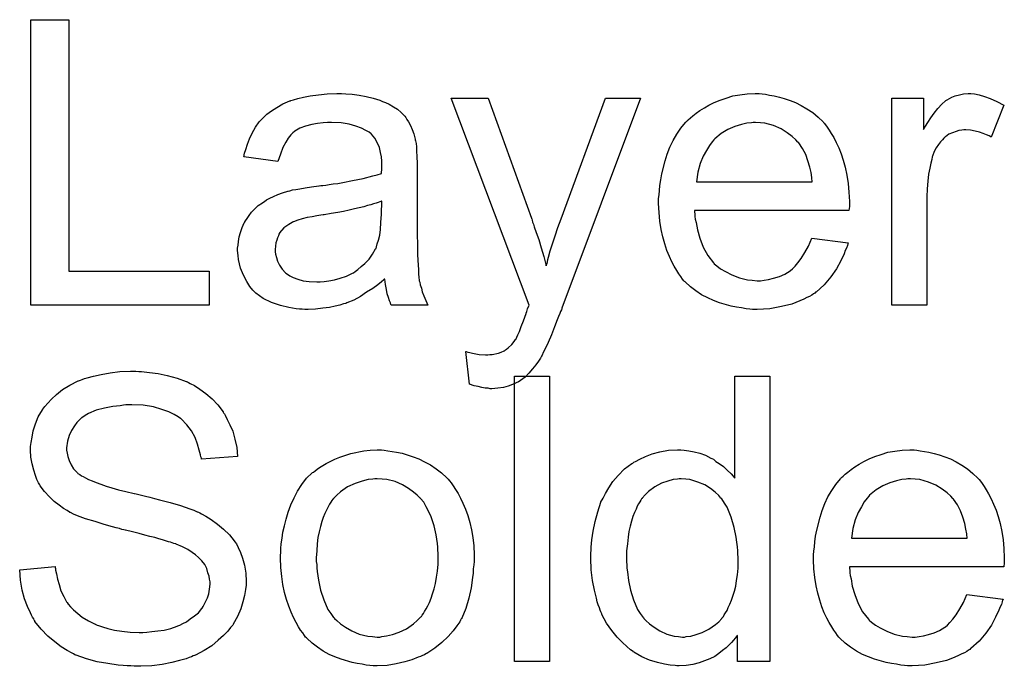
# Model space of a CAD drawing. Extents: x -1.5 to 9, y -3 to 5.
# Tile 16 of 256: x 0.633 to 0.909, y -1.58 to -1.399. Entities that reach past the tile are written whole.
import ezdxf

# ---------------------------------------------------------------- set-up
doc = ezdxf.new("R2010")
doc.units = 0
doc.layers.add('qfn16-30-34-a_copper_signal_bot', color=5, linetype='CONTINUOUS')
doc.layers.add('qfn16-30-34-a_soldermask_bot', color=1, linetype='CONTINUOUS')

msp = doc.modelspace()

# ---------------------------------------------------------------- linework, layer by layer
at = {"layer": 'qfn16-30-34-a_copper_signal_bot', "color": 5}
for points in [[(0.646388, -1.469438), (0.685842, -1.469438), (0.685842, -1.478925), (0.635744, -1.478925), (0.635744, -1.398861), (0.646388, -1.398861), (0.646388, -1.469438)], [(0.724254, -1.419687), (0.72599, -1.419802), (0.727957, -1.420034), (0.729924, -1.420381), (0.73189, -1.420843), (0.733742, -1.421422), (0.733973, -1.421538), (0.734552, -1.421769), (0.735361, -1.422116), (0.736403, -1.422579), (0.73756, -1.423273), (0.738717, -1.423967), (0.739758, -1.424893), (0.740684, -1.425819), (0.740799, -1.425934), (0.741031, -1.426281), (0.741378, -1.42686), (0.741841, -1.427554), (0.742419, -1.428595), (0.742882, -1.429637), (0.743345, -1.430909), (0.743692, -1.432414), (0.743692, -1.432529), (0.743808, -1.432876), (0.743923, -1.433571), (0.744039, -1.434496), (0.744039, -1.435769), (0.744155, -1.437273), (0.74427, -1.43924), (0.74427, -1.441438), (0.74427, -1.454628), (0.74427, -1.454744), (0.74427, -1.455206), (0.74427, -1.455901), (0.74427, -1.456826), (0.74427, -1.457868), (0.74427, -1.45914), (0.744386, -1.461917), (0.744386, -1.46481), (0.744502, -1.467702), (0.744617, -1.468975), (0.744617, -1.470132), (0.744733, -1.471173), (0.744849, -1.471983), (0.744849, -1.472099), (0.744965, -1.472561), (0.74508, -1.473256), (0.745427, -1.474181), (0.745659, -1.475223), (0.746122, -1.47638), (0.7467, -1.477652), (0.747279, -1.478925), (0.736981, -1.478925), (0.736866, -1.478809), (0.73675, -1.478346), (0.736519, -1.477768), (0.736171, -1.476842), (0.735824, -1.475801), (0.735593, -1.474528), (0.735361, -1.47314), (0.73513, -1.471636), (0.735014, -1.471636), (0.734899, -1.471867), (0.734205, -1.472446), (0.733163, -1.473256), (0.731775, -1.474297), (0.730039, -1.475338), (0.728304, -1.476495), (0.726453, -1.477536), (0.724486, -1.478346), (0.724254, -1.478462), (0.72356, -1.478578), (0.722519, -1.478925), (0.721246, -1.479272), (0.719626, -1.479619), (0.717775, -1.479851), (0.715692, -1.480082), (0.71361, -1.480198), (0.712684, -1.480198), (0.71199, -1.480082), (0.71118, -1.480082), (0.710255, -1.479966), (0.708172, -1.479619), (0.705858, -1.479041), (0.703313, -1.478231), (0.700999, -1.477074), (0.698916, -1.47557), (0.698685, -1.475338), (0.698106, -1.47476), (0.697296, -1.473718), (0.696371, -1.47233), (0.695445, -1.470594), (0.694635, -1.468628), (0.694057, -1.466198), (0.693941, -1.465041), (0.693825, -1.463652), (0.693825, -1.463421), (0.693825, -1.462958), (0.693941, -1.462148), (0.694057, -1.461107), (0.694288, -1.459834), (0.694635, -1.458562), (0.695098, -1.457173), (0.695676, -1.455901), (0.695792, -1.455785), (0.696024, -1.455322), (0.696486, -1.454628), (0.697065, -1.453818), (0.697759, -1.452892), (0.698685, -1.451967), (0.69961, -1.451041), (0.700767, -1.450231), (0.700883, -1.450116), (0.701346, -1.449884), (0.701924, -1.449421), (0.70285, -1.448959), (0.703891, -1.448496), (0.705164, -1.447917), (0.706437, -1.447455), (0.707941, -1.446992), (0.708056, -1.446992), (0.708519, -1.446876), (0.709213, -1.446645), (0.710139, -1.446529), (0.711296, -1.446297), (0.7128, -1.446066), (0.714535, -1.445719), (0.716618, -1.445488), (0.716734, -1.445488), (0.717197, -1.445372), (0.717775, -1.445372), (0.718585, -1.445256), (0.719511, -1.44514), (0.720668, -1.444909), (0.72194, -1.444793), (0.723329, -1.444562), (0.726106, -1.443984), (0.729114, -1.443405), (0.731775, -1.442711), (0.733048, -1.442364), (0.734205, -1.442017), (0.734205, -1.441901), (0.734205, -1.441669), (0.73432, -1.440975), (0.73432, -1.440165), (0.73432, -1.439703), (0.73432, -1.439471), (0.73432, -1.439355), (0.73432, -1.43924), (0.73432, -1.438546), (0.734205, -1.437389), (0.733973, -1.436116), (0.733626, -1.434727), (0.733048, -1.433339), (0.732353, -1.432066), (0.731428, -1.431025), (0.731312, -1.430909), (0.730734, -1.430447), (0.729808, -1.429984), (0.728651, -1.42929), (0.727031, -1.428711), (0.72518, -1.428133), (0.722866, -1.427785), (0.720205, -1.42767), (0.719048, -1.42767), (0.717891, -1.427785), (0.716271, -1.428017), (0.714651, -1.428248), (0.712916, -1.428711), (0.711296, -1.42929), (0.709908, -1.4301), (0.709792, -1.430215), (0.709329, -1.430562), (0.70875, -1.431141), (0.708056, -1.432066), (0.707362, -1.433223), (0.706552, -1.434727), (0.705858, -1.436579), (0.705164, -1.438661), (0.695561, -1.437389), (0.695561, -1.437273), (0.695676, -1.437157), (0.695676, -1.43681), (0.695792, -1.436347), (0.696139, -1.435306), (0.696602, -1.433802), (0.697181, -1.432298), (0.697875, -1.430678), (0.6988, -1.429058), (0.699842, -1.427554), (0.699957, -1.427438), (0.70042, -1.426976), (0.701114, -1.426281), (0.70204, -1.425356), (0.703313, -1.42443), (0.704817, -1.423505), (0.706552, -1.422463), (0.708519, -1.421653), (0.708635, -1.421653), (0.70875, -1.421538), (0.709098, -1.421422), (0.70956, -1.421306), (0.710717, -1.420959), (0.712337, -1.420612), (0.714188, -1.420265), (0.716502, -1.419918), (0.718932, -1.419687), (0.721709, -1.419571), (0.722982, -1.419571), (0.724254, -1.419687)], [(0.784881, -1.479851), (0.784881, -1.479966), (0.784765, -1.480313), (0.784534, -1.480776), (0.784303, -1.481355), (0.783956, -1.482165), (0.783608, -1.48309), (0.782798, -1.485057), (0.781989, -1.487255), (0.781063, -1.489454), (0.780137, -1.49142), (0.779675, -1.49223), (0.779327, -1.49304), (0.779212, -1.493272), (0.778865, -1.49385), (0.778286, -1.49466), (0.777592, -1.495701), (0.776666, -1.496858), (0.775625, -1.498015), (0.774584, -1.499172), (0.773311, -1.500098), (0.773195, -1.500214), (0.772733, -1.500445), (0.772038, -1.500792), (0.770997, -1.501255), (0.76984, -1.501718), (0.768452, -1.502065), (0.766948, -1.502296), (0.765212, -1.502412), (0.764749, -1.502412), (0.764171, -1.502296), (0.763361, -1.502296), (0.762435, -1.502065), (0.761394, -1.501833), (0.760237, -1.501602), (0.758964, -1.501139), (0.757923, -1.491999), (0.758039, -1.491999), (0.758501, -1.492115), (0.75908, -1.49223), (0.759774, -1.492462), (0.761625, -1.492809), (0.763477, -1.492925), (0.764055, -1.492925), (0.764634, -1.492809), (0.765328, -1.492809), (0.767063, -1.492462), (0.767873, -1.492115), (0.768683, -1.491768), (0.768799, -1.491768), (0.76903, -1.491536), (0.769377, -1.491305), (0.76984, -1.490958), (0.770881, -1.490032), (0.771807, -1.488759), (0.771807, -1.488644), (0.772038, -1.488412), (0.77227, -1.487949), (0.772501, -1.487255), (0.772964, -1.48633), (0.773427, -1.484941), (0.774121, -1.483322), (0.774815, -1.481355), (0.774815, -1.481239), (0.775047, -1.480776), (0.775278, -1.479966), (0.775741, -1.478925), (0.753758, -1.420843), (0.764171, -1.420843), (0.776319, -1.454512), (0.776319, -1.454628), (0.776435, -1.454744), (0.776551, -1.455091), (0.776666, -1.455669), (0.776898, -1.456248), (0.777129, -1.456942), (0.777708, -1.458562), (0.778402, -1.460529), (0.779096, -1.462843), (0.77979, -1.465272), (0.780485, -1.467933), (0.780485, -1.467818), (0.7806, -1.467586), (0.780716, -1.467239), (0.780832, -1.466776), (0.780947, -1.466198), (0.781179, -1.465504), (0.781641, -1.463768), (0.78222, -1.461801), (0.78303, -1.459487), (0.783724, -1.457173), (0.78465, -1.454744), (0.797145, -1.420843), (0.80698, -1.420843), (0.784881, -1.479851)], [(0.841111, -1.419687), (0.842037, -1.419802), (0.843194, -1.420034), (0.844467, -1.420265), (0.845971, -1.420612), (0.847359, -1.420959), (0.848979, -1.421538), (0.850483, -1.422116), (0.852103, -1.422926), (0.853723, -1.423852), (0.855342, -1.424893), (0.856846, -1.426166), (0.858235, -1.427554), (0.858351, -1.42767), (0.858582, -1.427901), (0.858929, -1.428364), (0.859392, -1.429058), (0.85997, -1.429868), (0.860549, -1.430794), (0.861243, -1.431951), (0.861937, -1.433339), (0.862631, -1.434843), (0.863326, -1.436463), (0.863904, -1.438314), (0.864483, -1.440281), (0.864946, -1.442479), (0.865293, -1.444793), (0.865524, -1.447223), (0.86564, -1.449884), (0.86564, -1.45), (0.86564, -1.450463), (0.86564, -1.451273), (0.865524, -1.45243), (0.822136, -1.45243), (0.822136, -1.452545), (0.822136, -1.452892), (0.822252, -1.453355), (0.822252, -1.454049), (0.822368, -1.454859), (0.822599, -1.455785), (0.822946, -1.457868), (0.823641, -1.460181), (0.824566, -1.462727), (0.825839, -1.465041), (0.827459, -1.467123), (0.827574, -1.467123), (0.82769, -1.467355), (0.828384, -1.467933), (0.829426, -1.468743), (0.830814, -1.469553), (0.832665, -1.470479), (0.834748, -1.471289), (0.837062, -1.471867), (0.838335, -1.471983), (0.839723, -1.472099), (0.840649, -1.472099), (0.84169, -1.471983), (0.842962, -1.471752), (0.844351, -1.471404), (0.845971, -1.470942), (0.847475, -1.470247), (0.848979, -1.469322), (0.849095, -1.469206), (0.849673, -1.468743), (0.850367, -1.468049), (0.851177, -1.467123), (0.852103, -1.465851), (0.853144, -1.464231), (0.854185, -1.46238), (0.855111, -1.460181), (0.865293, -1.461454), (0.865293, -1.46157), (0.865177, -1.461801), (0.865061, -1.462264), (0.86483, -1.462958), (0.864483, -1.463652), (0.864136, -1.464578), (0.86321, -1.466545), (0.862053, -1.468743), (0.860433, -1.471057), (0.858582, -1.473256), (0.856268, -1.475338), (0.856152, -1.475338), (0.855921, -1.47557), (0.855574, -1.475801), (0.855111, -1.476148), (0.854417, -1.476495), (0.853723, -1.476842), (0.852797, -1.477305), (0.851756, -1.477768), (0.850599, -1.478231), (0.849442, -1.478694), (0.846549, -1.479388), (0.84331, -1.479966), (0.839723, -1.480198), (0.83845, -1.480198), (0.83764, -1.480082), (0.836599, -1.479966), (0.835326, -1.479735), (0.833938, -1.479503), (0.832434, -1.479272), (0.829194, -1.478346), (0.827459, -1.477652), (0.825839, -1.476958), (0.824103, -1.476032), (0.822484, -1.474991), (0.82098, -1.473834), (0.819475, -1.472446), (0.81936, -1.47233), (0.819128, -1.472099), (0.818781, -1.471636), (0.818318, -1.470942), (0.81774, -1.470132), (0.817161, -1.469206), (0.816467, -1.468049), (0.815773, -1.466776), (0.815079, -1.465272), (0.814385, -1.463652), (0.813806, -1.461801), (0.813228, -1.459834), (0.812765, -1.457752), (0.812418, -1.455438), (0.812186, -1.453008), (0.812071, -1.450463), (0.812071, -1.450347), (0.812071, -1.449768), (0.812071, -1.449074), (0.812186, -1.448033), (0.812302, -1.44676), (0.812418, -1.445372), (0.812649, -1.443752), (0.812996, -1.442132), (0.813922, -1.43843), (0.8145, -1.436579), (0.815194, -1.434612), (0.81612, -1.432761), (0.817161, -1.431025), (0.818318, -1.42929), (0.819591, -1.42767), (0.819707, -1.427554), (0.819938, -1.427323), (0.820401, -1.426976), (0.82098, -1.426397), (0.821674, -1.425819), (0.822599, -1.425124), (0.823641, -1.424314), (0.824913, -1.42362), (0.826186, -1.42281), (0.82769, -1.422116), (0.82931, -1.421422), (0.831045, -1.420843), (0.832897, -1.420265), (0.834864, -1.419918), (0.836946, -1.419687), (0.839144, -1.419571), (0.840301, -1.419571), (0.841111, -1.419687)], [(0.900812, -1.419687), (0.902085, -1.419918), (0.903589, -1.420381), (0.905209, -1.420959), (0.90706, -1.421769), (0.909027, -1.42281), (0.905441, -1.431835), (0.905325, -1.431719), (0.904862, -1.431488), (0.904168, -1.431141), (0.903242, -1.430794), (0.902201, -1.430447), (0.900928, -1.4301), (0.899655, -1.429868), (0.898383, -1.429752), (0.897804, -1.429752), (0.897226, -1.429868), (0.896416, -1.429984), (0.895606, -1.430215), (0.894565, -1.430562), (0.893523, -1.431025), (0.892598, -1.431719), (0.892482, -1.431835), (0.892135, -1.432066), (0.891788, -1.432529), (0.891209, -1.433108), (0.890631, -1.433918), (0.890052, -1.434843), (0.889474, -1.435884), (0.889011, -1.437157), (0.888895, -1.437389), (0.88878, -1.438083), (0.888548, -1.439124), (0.888201, -1.440513), (0.887854, -1.442248), (0.887623, -1.444215), (0.887507, -1.446297), (0.887391, -1.448611), (0.887391, -1.478925), (0.877557, -1.478925), (0.877557, -1.420843), (0.886466, -1.420843), (0.886466, -1.429637), (0.886581, -1.429521), (0.887044, -1.428711), (0.887623, -1.42767), (0.888548, -1.426397), (0.889474, -1.425124), (0.890515, -1.423736), (0.891557, -1.422579), (0.892598, -1.421653), (0.892713, -1.421538), (0.893061, -1.421306), (0.893755, -1.420959), (0.894449, -1.420612), (0.895375, -1.420265), (0.896532, -1.419918), (0.897689, -1.419687), (0.898961, -1.419571), (0.899771, -1.419571), (0.900812, -1.419687)], [(0.83926, -1.42767), (0.838566, -1.42767), (0.838103, -1.427785), (0.83683, -1.427901), (0.835326, -1.428248), (0.833475, -1.428827), (0.831508, -1.429637), (0.829657, -1.430794), (0.827806, -1.432298), (0.827574, -1.432529), (0.827112, -1.433108), (0.826302, -1.434149), (0.825492, -1.435537), (0.824566, -1.437157), (0.823756, -1.43924), (0.823062, -1.441669), (0.822715, -1.444331), (0.855227, -1.444331), (0.855227, -1.444215), (0.855227, -1.443984), (0.855111, -1.443636), (0.855111, -1.443174), (0.85488, -1.441785), (0.854533, -1.440281), (0.853954, -1.43843), (0.853375, -1.436694), (0.85245, -1.434959), (0.851409, -1.433455), (0.851409, -1.433339), (0.851177, -1.433223), (0.850599, -1.432529), (0.849557, -1.431604), (0.848169, -1.430562), (0.846433, -1.429521), (0.844351, -1.428595), (0.841921, -1.427901), (0.840649, -1.427785), (0.83926, -1.42767)], [(0.73432, -1.449768), (0.734205, -1.449768), (0.734089, -1.449884), (0.733742, -1.45), (0.733279, -1.450116), (0.7327, -1.450347), (0.732006, -1.450578), (0.731196, -1.45081), (0.730271, -1.451041), (0.729229, -1.451388), (0.727957, -1.45162), (0.726684, -1.451967), (0.72518, -1.452314), (0.72356, -1.452661), (0.72194, -1.453008), (0.720089, -1.453239), (0.718122, -1.453587), (0.717891, -1.453587), (0.717197, -1.453702), (0.71604, -1.453934), (0.714767, -1.454165), (0.713379, -1.454397), (0.71199, -1.454744), (0.710717, -1.455091), (0.70956, -1.455553), (0.709445, -1.455553), (0.709098, -1.455785), (0.708635, -1.456016), (0.708172, -1.456363), (0.706784, -1.457289), (0.705627, -1.458677), (0.705627, -1.458793), (0.705395, -1.459024), (0.705279, -1.459487), (0.705048, -1.460066), (0.704817, -1.46076), (0.704585, -1.461454), (0.70447, -1.46238), (0.704354, -1.463305), (0.704354, -1.463421), (0.704354, -1.464), (0.70447, -1.464694), (0.704701, -1.465619), (0.705048, -1.466661), (0.705627, -1.467702), (0.706321, -1.468859), (0.707246, -1.4699), (0.707362, -1.470016), (0.707825, -1.470247), (0.708519, -1.47071), (0.709445, -1.471173), (0.710717, -1.471636), (0.712221, -1.472099), (0.713957, -1.47233), (0.71604, -1.472446), (0.716965, -1.472446), (0.718122, -1.47233), (0.719395, -1.472099), (0.721015, -1.471867), (0.722635, -1.471404), (0.72437, -1.470826), (0.726106, -1.470016), (0.726337, -1.4699), (0.7268, -1.469553), (0.72761, -1.468975), (0.728535, -1.468165), (0.729577, -1.467239), (0.730734, -1.466082), (0.731659, -1.464694), (0.732585, -1.46319), (0.7327, -1.463074), (0.732816, -1.462611), (0.733048, -1.461801), (0.733395, -1.46076), (0.733742, -1.459372), (0.733973, -1.457752), (0.734089, -1.455785), (0.734205, -1.453471), (0.73432, -1.449768)]]:
    msp.add_lwpolyline(points, dxfattribs=at)
at = {"layer": 'qfn16-30-34-a_soldermask_bot', "color": 1}
for points in [[(0.666057, -1.497588), (0.666867, -1.497588), (0.669065, -1.497819), (0.671495, -1.498166), (0.67404, -1.498745), (0.676817, -1.499439), (0.679363, -1.500365), (0.679478, -1.500365), (0.67971, -1.50048), (0.680057, -1.500712), (0.68052, -1.500943), (0.681677, -1.501522), (0.683181, -1.502563), (0.684916, -1.50372), (0.686652, -1.505224), (0.688272, -1.506959), (0.689776, -1.508926), (0.689776, -1.509042), (0.689891, -1.509158), (0.690123, -1.509505), (0.690354, -1.509852), (0.690933, -1.511009), (0.691627, -1.512513), (0.692437, -1.514364), (0.693015, -1.516563), (0.693594, -1.518877), (0.693825, -1.521422), (0.683644, -1.522232), (0.683644, -1.522116), (0.683644, -1.521885), (0.683528, -1.521538), (0.683412, -1.520959), (0.683065, -1.519687), (0.682602, -1.517951), (0.681908, -1.5161), (0.680867, -1.514249), (0.679594, -1.512513), (0.677974, -1.510893), (0.677743, -1.510778), (0.677164, -1.510315), (0.676007, -1.509621), (0.674503, -1.508926), (0.672536, -1.508232), (0.670222, -1.507538), (0.66733, -1.507075), (0.66409, -1.506959), (0.662471, -1.506959), (0.661776, -1.507075), (0.660851, -1.507191), (0.658768, -1.507422), (0.656454, -1.507885), (0.65414, -1.508464), (0.651942, -1.509389), (0.651016, -1.509968), (0.650091, -1.510546), (0.649859, -1.510662), (0.649396, -1.511125), (0.648702, -1.511935), (0.648008, -1.51286), (0.647198, -1.514133), (0.646504, -1.515521), (0.646041, -1.517141), (0.64581, -1.518992), (0.64581, -1.519224), (0.64581, -1.519687), (0.645925, -1.520496), (0.646157, -1.521422), (0.646504, -1.522579), (0.647082, -1.523736), (0.647777, -1.524893), (0.648818, -1.52605), (0.648934, -1.526166), (0.649512, -1.526513), (0.649975, -1.52686), (0.650438, -1.527091), (0.651132, -1.527438), (0.651942, -1.527901), (0.652983, -1.528248), (0.65414, -1.528711), (0.655413, -1.529174), (0.656917, -1.529752), (0.658537, -1.530215), (0.660388, -1.530794), (0.662471, -1.531256), (0.664784, -1.531835), (0.6649, -1.531835), (0.665363, -1.531951), (0.666057, -1.532066), (0.666867, -1.532298), (0.667908, -1.532529), (0.669181, -1.532876), (0.670454, -1.533223), (0.671842, -1.533571), (0.67485, -1.53438), (0.677743, -1.53519), (0.679131, -1.535653), (0.680404, -1.536116), (0.681561, -1.536463), (0.682487, -1.536926), (0.682602, -1.536926), (0.682834, -1.537042), (0.683181, -1.537273), (0.683644, -1.537504), (0.684916, -1.538198), (0.68642, -1.539124), (0.688156, -1.540397), (0.689891, -1.541785), (0.691511, -1.543405), (0.6929, -1.54514), (0.693015, -1.545372), (0.693478, -1.54595), (0.693941, -1.546992), (0.694635, -1.54838), (0.695214, -1.55), (0.695792, -1.551967), (0.696139, -1.554165), (0.696255, -1.556479), (0.696255, -1.556595), (0.696255, -1.55671), (0.696255, -1.557058), (0.696255, -1.55752), (0.696024, -1.558793), (0.695792, -1.560413), (0.695329, -1.562264), (0.694751, -1.564231), (0.693825, -1.566314), (0.692553, -1.568512), (0.692553, -1.568628), (0.692437, -1.568743), (0.691858, -1.569438), (0.691048, -1.570479), (0.689891, -1.571636), (0.688387, -1.573024), (0.686536, -1.574528), (0.684453, -1.575917), (0.682024, -1.577189), (0.681908, -1.577189), (0.681677, -1.577305), (0.68133, -1.577421), (0.680867, -1.577652), (0.680173, -1.577884), (0.679363, -1.578231), (0.677511, -1.578694), (0.675313, -1.579272), (0.672652, -1.579851), (0.66976, -1.580198), (0.666636, -1.580313), (0.664784, -1.580313), (0.663859, -1.580198), (0.662818, -1.580198), (0.661661, -1.580082), (0.660272, -1.579966), (0.65738, -1.579503), (0.654371, -1.579041), (0.651363, -1.578231), (0.648471, -1.577189), (0.648355, -1.577189), (0.648124, -1.577074), (0.647777, -1.576842), (0.647314, -1.576611), (0.645925, -1.575917), (0.644306, -1.574875), (0.642454, -1.573487), (0.640487, -1.571867), (0.638636, -1.5699), (0.636901, -1.567702), (0.636901, -1.567586), (0.636669, -1.567355), (0.636554, -1.567008), (0.636207, -1.566545), (0.635975, -1.565966), (0.635628, -1.565272), (0.634818, -1.563537), (0.634008, -1.561339), (0.633314, -1.558909), (0.632851, -1.556132), (0.63262, -1.553239), (0.64257, -1.552314), (0.64257, -1.55243), (0.64257, -1.552545), (0.642686, -1.552892), (0.642686, -1.553355), (0.642917, -1.554397), (0.643264, -1.555901), (0.643727, -1.557405), (0.64419, -1.55914), (0.645, -1.56076), (0.64581, -1.562264), (0.645925, -1.56238), (0.646273, -1.562843), (0.646851, -1.563652), (0.647777, -1.564462), (0.648934, -1.565504), (0.650206, -1.566545), (0.651942, -1.567586), (0.653793, -1.568512), (0.653909, -1.568512), (0.654024, -1.568628), (0.654371, -1.568743), (0.654719, -1.568859), (0.655876, -1.569206), (0.65738, -1.569669), (0.659231, -1.570132), (0.661313, -1.570479), (0.663628, -1.57071), (0.666173, -1.570826), (0.667214, -1.570826), (0.668371, -1.57071), (0.66976, -1.570594), (0.671379, -1.570363), (0.673231, -1.570132), (0.675082, -1.569669), (0.676817, -1.56909), (0.677049, -1.568975), (0.677627, -1.568743), (0.678437, -1.568281), (0.679478, -1.567818), (0.68052, -1.567008), (0.681677, -1.566198), (0.682834, -1.565272), (0.683759, -1.564115), (0.683875, -1.564), (0.684106, -1.563537), (0.684453, -1.562958), (0.684916, -1.562033), (0.685379, -1.561107), (0.685726, -1.55995), (0.685958, -1.558677), (0.686073, -1.557289), (0.686073, -1.557173), (0.686073, -1.556595), (0.685958, -1.555901), (0.685842, -1.554975), (0.685495, -1.554049), (0.685148, -1.552892), (0.684569, -1.551735), (0.683759, -1.550694), (0.683644, -1.550578), (0.683297, -1.550231), (0.682834, -1.549768), (0.682024, -1.549074), (0.681098, -1.54838), (0.679826, -1.54757), (0.678321, -1.54676), (0.676586, -1.546066), (0.67647, -1.54595), (0.675892, -1.545835), (0.674966, -1.545488), (0.674388, -1.545372), (0.673578, -1.54514), (0.672768, -1.544793), (0.671726, -1.544562), (0.670569, -1.544215), (0.669181, -1.543868), (0.667793, -1.543521), (0.666173, -1.543058), (0.664322, -1.542595), (0.662355, -1.542132), (0.662239, -1.542132), (0.661892, -1.542017), (0.661313, -1.541901), (0.660619, -1.541669), (0.659694, -1.541438), (0.658652, -1.541207), (0.656338, -1.540513), (0.653793, -1.539703), (0.651132, -1.538893), (0.648818, -1.538083), (0.647777, -1.53762), (0.646851, -1.537157), (0.646735, -1.537157), (0.64662, -1.537042), (0.645925, -1.536579), (0.644884, -1.536), (0.643727, -1.535075), (0.642339, -1.534033), (0.64095, -1.532761), (0.639562, -1.531256), (0.638405, -1.529637), (0.638289, -1.529405), (0.637942, -1.528827), (0.637479, -1.527901), (0.637016, -1.526744), (0.636554, -1.52524), (0.636091, -1.523505), (0.635744, -1.521653), (0.635628, -1.519687), (0.635628, -1.519571), (0.635628, -1.519455), (0.635628, -1.519108), (0.635628, -1.518645), (0.63586, -1.517488), (0.636091, -1.515984), (0.636438, -1.514249), (0.637016, -1.512282), (0.637826, -1.510315), (0.638983, -1.508348), (0.638983, -1.508232), (0.639099, -1.508117), (0.639678, -1.507422), (0.640487, -1.506497), (0.641529, -1.50534), (0.642917, -1.504067), (0.644653, -1.502679), (0.646735, -1.501406), (0.649049, -1.500249), (0.649165, -1.500249), (0.649396, -1.500133), (0.649744, -1.500017), (0.650206, -1.499786), (0.650785, -1.499555), (0.651595, -1.499323), (0.65333, -1.498861), (0.655529, -1.498398), (0.658074, -1.497935), (0.660735, -1.497588), (0.663743, -1.497472), (0.665247, -1.497472), (0.666057, -1.497588)], [(0.78141, -1.578925), (0.771576, -1.578925), (0.771576, -1.498861), (0.78141, -1.498861), (0.78141, -1.578925)], [(0.84331, -1.578925), (0.834169, -1.578925), (0.834169, -1.571636), (0.834054, -1.571752), (0.833938, -1.571983), (0.833591, -1.572446), (0.833128, -1.573024), (0.832549, -1.573603), (0.831855, -1.574297), (0.831045, -1.575107), (0.830004, -1.575917), (0.828963, -1.576727), (0.827806, -1.577536), (0.826417, -1.578231), (0.824913, -1.578809), (0.823409, -1.579388), (0.821674, -1.579851), (0.819822, -1.580082), (0.817856, -1.580198), (0.817161, -1.580198), (0.816699, -1.580082), (0.81531, -1.579966), (0.81369, -1.579735), (0.811723, -1.579272), (0.809525, -1.578578), (0.807327, -1.577652), (0.805129, -1.57638), (0.805013, -1.57638), (0.804897, -1.576148), (0.804203, -1.575685), (0.803162, -1.57476), (0.801889, -1.573603), (0.800385, -1.572099), (0.798881, -1.570247), (0.797377, -1.568165), (0.796104, -1.565735), (0.796104, -1.565619), (0.795988, -1.565388), (0.795873, -1.565041), (0.795641, -1.564578), (0.79541, -1.563884), (0.795063, -1.563074), (0.794831, -1.562264), (0.7946, -1.561223), (0.794021, -1.558909), (0.793443, -1.556248), (0.793096, -1.553239), (0.79298, -1.55), (0.79298, -1.549884), (0.79298, -1.549653), (0.79298, -1.54919), (0.79298, -1.548496), (0.793096, -1.547802), (0.793096, -1.546876), (0.793327, -1.544793), (0.793674, -1.542364), (0.794253, -1.539703), (0.794947, -1.536926), (0.795873, -1.534265), (0.795873, -1.534149), (0.795988, -1.533918), (0.79622, -1.533571), (0.796451, -1.533108), (0.797145, -1.531835), (0.798071, -1.530215), (0.799228, -1.52848), (0.800732, -1.526744), (0.802467, -1.524893), (0.80455, -1.523389), (0.804666, -1.523389), (0.804782, -1.523273), (0.805129, -1.523042), (0.805591, -1.52281), (0.806748, -1.522232), (0.808368, -1.521422), (0.810219, -1.520728), (0.812418, -1.520149), (0.814847, -1.519687), (0.817393, -1.519571), (0.818318, -1.519571), (0.819244, -1.519687), (0.820517, -1.519802), (0.822021, -1.520149), (0.823641, -1.520496), (0.82526, -1.521075), (0.826764, -1.521885), (0.826996, -1.522001), (0.827459, -1.522232), (0.828153, -1.52281), (0.829078, -1.523389), (0.830236, -1.524199), (0.831277, -1.52524), (0.832434, -1.526281), (0.833475, -1.527554), (0.833475, -1.498861), (0.84331, -1.498861), (0.84331, -1.578925)], [(0.735014, -1.519687), (0.736056, -1.519802), (0.737213, -1.520034), (0.738485, -1.520265), (0.73999, -1.520496), (0.743113, -1.521538), (0.744733, -1.522116), (0.746353, -1.522926), (0.747973, -1.523736), (0.749593, -1.524893), (0.751097, -1.52605), (0.752601, -1.527438), (0.752716, -1.527554), (0.752948, -1.527785), (0.753295, -1.528248), (0.753758, -1.528827), (0.754336, -1.529637), (0.75503, -1.530678), (0.755725, -1.531835), (0.756419, -1.533108), (0.757113, -1.534496), (0.757807, -1.536232), (0.758501, -1.537967), (0.75908, -1.539934), (0.759543, -1.542017), (0.75989, -1.544215), (0.760121, -1.546529), (0.760237, -1.549074), (0.760237, -1.54919), (0.760237, -1.549537), (0.760237, -1.550116), (0.760237, -1.550926), (0.760121, -1.551851), (0.760006, -1.553008), (0.760006, -1.554165), (0.759774, -1.555438), (0.759427, -1.55833), (0.758733, -1.561223), (0.757923, -1.564115), (0.756766, -1.566776), (0.756766, -1.566892), (0.75665, -1.567008), (0.756419, -1.567355), (0.756188, -1.567818), (0.755378, -1.568975), (0.754336, -1.570363), (0.752948, -1.571983), (0.751212, -1.573603), (0.749245, -1.575223), (0.746932, -1.576727), (0.746816, -1.576727), (0.7467, -1.576842), (0.746353, -1.577074), (0.745774, -1.577305), (0.745196, -1.577536), (0.744502, -1.577768), (0.742766, -1.578462), (0.740799, -1.579041), (0.73837, -1.579619), (0.735824, -1.580082), (0.733048, -1.580198), (0.73189, -1.580198), (0.730965, -1.580082), (0.729924, -1.579966), (0.728767, -1.579735), (0.727378, -1.579503), (0.72599, -1.579272), (0.722866, -1.578346), (0.72113, -1.577652), (0.719511, -1.576958), (0.717891, -1.576032), (0.716271, -1.574991), (0.714767, -1.573834), (0.713263, -1.572446), (0.713147, -1.57233), (0.712916, -1.572099), (0.712569, -1.571636), (0.712106, -1.570942), (0.711527, -1.570132), (0.710949, -1.569206), (0.710255, -1.568049), (0.70956, -1.566661), (0.708866, -1.565157), (0.708172, -1.563421), (0.707593, -1.56157), (0.707015, -1.559603), (0.706552, -1.557405), (0.706205, -1.555091), (0.705974, -1.552545), (0.705858, -1.549884), (0.705858, -1.549653), (0.705858, -1.54919), (0.705974, -1.54838), (0.705974, -1.547223), (0.706089, -1.54595), (0.706321, -1.544331), (0.706552, -1.542711), (0.707015, -1.54086), (0.707478, -1.539008), (0.708056, -1.537042), (0.70875, -1.534959), (0.709676, -1.532992), (0.710602, -1.531141), (0.711874, -1.52929), (0.713147, -1.527554), (0.714767, -1.52605), (0.714883, -1.525934), (0.715114, -1.525819), (0.715577, -1.525472), (0.716155, -1.525009), (0.71685, -1.524546), (0.717775, -1.523967), (0.718701, -1.523389), (0.719858, -1.52281), (0.72113, -1.522232), (0.722519, -1.521653), (0.725643, -1.520612), (0.729229, -1.519802), (0.731081, -1.519687), (0.733048, -1.519571), (0.734205, -1.519571), (0.735014, -1.519687)], [(0.884615, -1.519687), (0.88554, -1.519802), (0.886697, -1.520034), (0.88797, -1.520265), (0.889474, -1.520612), (0.890862, -1.520959), (0.892482, -1.521538), (0.893986, -1.522116), (0.895606, -1.522926), (0.897226, -1.523852), (0.898846, -1.524893), (0.90035, -1.526166), (0.901738, -1.527554), (0.901854, -1.52767), (0.902085, -1.527901), (0.902432, -1.528364), (0.902895, -1.529058), (0.903474, -1.529868), (0.904052, -1.530794), (0.904746, -1.531951), (0.905441, -1.533339), (0.906135, -1.534843), (0.906829, -1.536463), (0.907407, -1.538314), (0.907986, -1.540281), (0.908449, -1.542479), (0.908796, -1.544793), (0.909027, -1.547223), (0.909143, -1.549884), (0.909143, -1.55), (0.909143, -1.550463), (0.909143, -1.551273), (0.909027, -1.55243), (0.86564, -1.55243), (0.86564, -1.552545), (0.86564, -1.552892), (0.865755, -1.553355), (0.865755, -1.554049), (0.865871, -1.554859), (0.866102, -1.555785), (0.86645, -1.557868), (0.867144, -1.560181), (0.868069, -1.562727), (0.869342, -1.565041), (0.870962, -1.567123), (0.871078, -1.567123), (0.871193, -1.567355), (0.871888, -1.567933), (0.872929, -1.568743), (0.874317, -1.569553), (0.876168, -1.570479), (0.878251, -1.571289), (0.880565, -1.571867), (0.881838, -1.571983), (0.883226, -1.572099), (0.884152, -1.572099), (0.885193, -1.571983), (0.886466, -1.571752), (0.887854, -1.571404), (0.889474, -1.570942), (0.890978, -1.570247), (0.892482, -1.569322), (0.892598, -1.569206), (0.893176, -1.568743), (0.89387, -1.568049), (0.89468, -1.567123), (0.895606, -1.565851), (0.896647, -1.564231), (0.897689, -1.56238), (0.898614, -1.560181), (0.908796, -1.561454), (0.908796, -1.56157), (0.90868, -1.561801), (0.908564, -1.562264), (0.908333, -1.562958), (0.907986, -1.563652), (0.907639, -1.564578), (0.906713, -1.566545), (0.905556, -1.568743), (0.903936, -1.571057), (0.902085, -1.573256), (0.899771, -1.575338), (0.899655, -1.575338), (0.899424, -1.57557), (0.899077, -1.575801), (0.898614, -1.576148), (0.89792, -1.576495), (0.897226, -1.576842), (0.8963, -1.577305), (0.895259, -1.577768), (0.894102, -1.578231), (0.892945, -1.578694), (0.890052, -1.579388), (0.886813, -1.579966), (0.883226, -1.580198), (0.881953, -1.580198), (0.881144, -1.580082), (0.880102, -1.579966), (0.87883, -1.579735), (0.877441, -1.579503), (0.875937, -1.579272), (0.872697, -1.578346), (0.870962, -1.577652), (0.869342, -1.576958), (0.867607, -1.576032), (0.865987, -1.574991), (0.864483, -1.573834), (0.862979, -1.572446), (0.862863, -1.57233), (0.862631, -1.572099), (0.862284, -1.571636), (0.861822, -1.570942), (0.861243, -1.570132), (0.860665, -1.569206), (0.85997, -1.568049), (0.859276, -1.566776), (0.858582, -1.565272), (0.857888, -1.563652), (0.857309, -1.561801), (0.856731, -1.559834), (0.856268, -1.557752), (0.855921, -1.555438), (0.855689, -1.553008), (0.855574, -1.550463), (0.855574, -1.550347), (0.855574, -1.549768), (0.855574, -1.549074), (0.855689, -1.548033), (0.855805, -1.54676), (0.855921, -1.545372), (0.856152, -1.543752), (0.856499, -1.542132), (0.857425, -1.53843), (0.858004, -1.536579), (0.858698, -1.534612), (0.859623, -1.532761), (0.860665, -1.531025), (0.861822, -1.52929), (0.863094, -1.52767), (0.86321, -1.527554), (0.863441, -1.527323), (0.863904, -1.526976), (0.864483, -1.526397), (0.865177, -1.525819), (0.866102, -1.525124), (0.867144, -1.524314), (0.868417, -1.52362), (0.869689, -1.52281), (0.871193, -1.522116), (0.872813, -1.521422), (0.874549, -1.520843), (0.8764, -1.520265), (0.878367, -1.519918), (0.880449, -1.519687), (0.882648, -1.519571), (0.883805, -1.519571), (0.884615, -1.519687)], [(0.733048, -1.52767), (0.732353, -1.52767), (0.731775, -1.527785), (0.730502, -1.527901), (0.728767, -1.528364), (0.7268, -1.529058), (0.724717, -1.529984), (0.72275, -1.531372), (0.721709, -1.532298), (0.720783, -1.533223), (0.720783, -1.533339), (0.720552, -1.533455), (0.720321, -1.533802), (0.719973, -1.534265), (0.719626, -1.534843), (0.719279, -1.535537), (0.718816, -1.536463), (0.718354, -1.537389), (0.717891, -1.538546), (0.717428, -1.539703), (0.717081, -1.541091), (0.716734, -1.542595), (0.716387, -1.544215), (0.716155, -1.54595), (0.71604, -1.547917), (0.715924, -1.549884), (0.715924, -1.55), (0.715924, -1.550347), (0.715924, -1.550926), (0.71604, -1.551735), (0.71604, -1.552661), (0.716155, -1.553702), (0.716502, -1.556132), (0.717081, -1.558909), (0.718006, -1.561686), (0.719163, -1.564347), (0.719973, -1.565504), (0.720783, -1.566661), (0.720899, -1.566661), (0.721015, -1.566892), (0.721709, -1.567471), (0.72275, -1.568396), (0.724139, -1.569322), (0.725874, -1.570363), (0.727957, -1.571289), (0.730386, -1.571867), (0.731659, -1.571983), (0.733048, -1.572099), (0.733742, -1.572099), (0.73432, -1.571983), (0.735593, -1.571752), (0.737328, -1.571404), (0.73918, -1.57071), (0.741262, -1.569785), (0.743229, -1.568396), (0.74427, -1.567471), (0.745196, -1.566545), (0.745312, -1.566429), (0.745427, -1.566314), (0.745659, -1.565966), (0.746006, -1.565504), (0.746353, -1.564925), (0.746816, -1.564231), (0.747279, -1.563305), (0.747741, -1.56238), (0.748204, -1.561223), (0.748551, -1.55995), (0.749014, -1.558562), (0.749361, -1.557058), (0.749708, -1.555322), (0.74994, -1.553587), (0.750171, -1.55162), (0.750171, -1.549537), (0.750171, -1.549421), (0.750171, -1.549074), (0.750171, -1.548496), (0.750055, -1.547802), (0.750055, -1.546876), (0.74994, -1.545835), (0.749593, -1.543405), (0.749014, -1.54086), (0.748088, -1.538083), (0.746816, -1.535537), (0.746122, -1.534265), (0.745196, -1.533223), (0.745196, -1.533108), (0.744965, -1.532992), (0.74427, -1.532298), (0.743229, -1.531488), (0.741841, -1.530447), (0.740105, -1.529405), (0.738023, -1.52848), (0.735709, -1.527901), (0.734436, -1.527785), (0.733048, -1.52767)], [(0.818434, -1.52767), (0.817856, -1.52767), (0.817393, -1.527785), (0.81612, -1.527901), (0.814616, -1.528364), (0.81288, -1.528943), (0.811029, -1.529984), (0.809178, -1.531256), (0.808253, -1.532182), (0.807443, -1.533108), (0.807443, -1.533223), (0.807211, -1.533339), (0.807096, -1.533686), (0.806748, -1.534149), (0.806401, -1.534727), (0.806054, -1.535422), (0.805707, -1.536232), (0.805244, -1.537157), (0.804782, -1.538314), (0.804434, -1.539587), (0.804087, -1.540975), (0.80374, -1.542479), (0.803509, -1.544099), (0.803277, -1.54595), (0.803046, -1.547917), (0.803046, -1.55), (0.803046, -1.550116), (0.803046, -1.550463), (0.803046, -1.551041), (0.803162, -1.551851), (0.803162, -1.552777), (0.803277, -1.553818), (0.803625, -1.556248), (0.804203, -1.558909), (0.805013, -1.561686), (0.80617, -1.564347), (0.806864, -1.565504), (0.807674, -1.566661), (0.80779, -1.566661), (0.807905, -1.566892), (0.808484, -1.567471), (0.809525, -1.568396), (0.810798, -1.569322), (0.812418, -1.570363), (0.814385, -1.571289), (0.816467, -1.571867), (0.817624, -1.571983), (0.818781, -1.572099), (0.81936, -1.572099), (0.819822, -1.571983), (0.821095, -1.571867), (0.822599, -1.571404), (0.824335, -1.570826), (0.826186, -1.5699), (0.828037, -1.568628), (0.828963, -1.567818), (0.829773, -1.566892), (0.829773, -1.566776), (0.830004, -1.566661), (0.830236, -1.566314), (0.830467, -1.565851), (0.830814, -1.565272), (0.831277, -1.564694), (0.831624, -1.563768), (0.832087, -1.562843), (0.832549, -1.561801), (0.832897, -1.560644), (0.833359, -1.559256), (0.833707, -1.557868), (0.833938, -1.556248), (0.834169, -1.554628), (0.834401, -1.552777), (0.834401, -1.55081), (0.834401, -1.550694), (0.834401, -1.550231), (0.834401, -1.549653), (0.834285, -1.548843), (0.834285, -1.547917), (0.834169, -1.54676), (0.834054, -1.545488), (0.833822, -1.544099), (0.833244, -1.541322), (0.832434, -1.53843), (0.831277, -1.535653), (0.830583, -1.534496), (0.829773, -1.533339), (0.829773, -1.533223), (0.829541, -1.533108), (0.828963, -1.532414), (0.827922, -1.531488), (0.826649, -1.530447), (0.825029, -1.529405), (0.823062, -1.528595), (0.820864, -1.527901), (0.819707, -1.527785), (0.818434, -1.52767)], [(0.882763, -1.52767), (0.882069, -1.52767), (0.881606, -1.527785), (0.880334, -1.527901), (0.87883, -1.528248), (0.876978, -1.528827), (0.875011, -1.529637), (0.87316, -1.530794), (0.871309, -1.532298), (0.871078, -1.532529), (0.870615, -1.533108), (0.869805, -1.534149), (0.868995, -1.535537), (0.868069, -1.537157), (0.86726, -1.53924), (0.866565, -1.541669), (0.866218, -1.544331), (0.89873, -1.544331), (0.89873, -1.544215), (0.89873, -1.543984), (0.898614, -1.543636), (0.898614, -1.543174), (0.898383, -1.541785), (0.898036, -1.540281), (0.897457, -1.53843), (0.896879, -1.536694), (0.895953, -1.534959), (0.894912, -1.533455), (0.894912, -1.533339), (0.89468, -1.533223), (0.894102, -1.532529), (0.893061, -1.531604), (0.891672, -1.530562), (0.889937, -1.529521), (0.887854, -1.528595), (0.885424, -1.527901), (0.884152, -1.527785), (0.882763, -1.52767)]]:
    msp.add_lwpolyline(points, dxfattribs=at)

doc.saveas('drawing.dxf')
